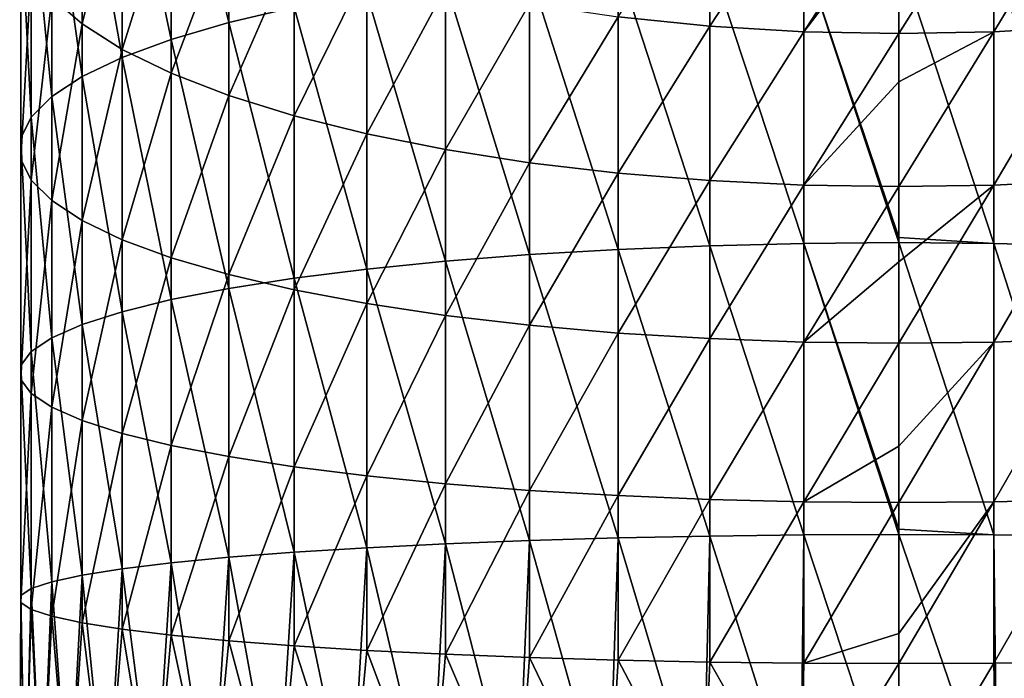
# Model space of a CAD drawing. Header units: metres. Extents: x -109 to 109, y -342 to 116.
# Tile 146 of 213: x -90 to -75, y 41 to 50. Entities that reach past the tile are written whole.
import ezdxf

# ---------------------------------------------------------------- set-up
doc = ezdxf.new("R2010")
doc.units = ezdxf.units.M
doc.layers.add('solid_505140_SW0001', color=7, linetype='CONTINUOUS')

msp = doc.modelspace()

# ---------------------------------------------------------------- linework, layer by layer
at = {"layer": 'solid_505140_SW0001'}
for points in [[(-86.408104, 50.419952, 7.091843), (-86.408104, 54.28355, 6.061704), (-87.259956, 53.954533, 4.990505)], [(-86.408104, 50.419952, 7.091843), (-85.440094, 50.646084, 8.088429), (-86.408104, 54.28355, 6.061704)], [(-87.259956, 50.171986, 5.999032), (-87.259956, 53.954533, 4.990505), (-87.985657, 53.600399, 3.837543)], [(-87.259956, 50.171986, 5.999032), (-86.408104, 50.419952, 7.091843), (-87.259956, 53.954533, 4.990505)], [(-87.985657, 49.905094, 4.82281), (-87.985657, 53.600399, 3.837543), (-88.576698, 53.225307, 2.616335)], [(-87.985657, 49.905094, 4.82281), (-87.259956, 50.171986, 5.999032), (-87.985657, 53.600399, 3.837543)], [(-88.576698, 50.399712, -6.583096), (-89.026154, 50.79137, -5.307961), (-88.576698, 53.240417, -7.573406)], [(-88.576698, 49.622406, 3.576966), (-88.576698, 53.225307, 2.616335), (-89.026154, 52.833652, 1.341201)], [(-88.576698, 50.399712, -6.583096), (-88.576698, 53.240417, -7.573406), (-87.985657, 52.775024, -8.763133)], [(-88.576698, 49.622406, 3.576966), (-87.985657, 49.905094, 4.82281), (-88.576698, 53.225307, 2.616335)], [(-89.026154, 49.327232, 2.276106), (-89.026154, 52.833652, 1.341201), (-89.328743, 52.430023, 0.027088)], [(-89.026154, 49.327232, 2.276106), (-88.576698, 49.622406, 3.576966), (-89.026154, 52.833652, 1.341201)], [(-87.985657, 50.02462, -7.804303), (-88.576698, 50.399712, -6.583096), (-87.985657, 52.775024, -8.763133)], [(-87.985657, 50.02462, -7.804303), (-87.985657, 52.775024, -8.763133), (-87.259956, 52.335636, -9.886374)], [(-79.294617, 50.368206, -14.915895), (-80.650917, 50.50539, -14.565195), (-79.294617, 52.585667, -15.880501)], [(-79.294617, 50.368206, -14.915895), (-79.294617, 52.585667, -15.880501), (-77.905548, 52.487072, -16.085777)], [(-75.094452, 50.285244, -15.127972), (-75.094452, 52.487072, -16.085777), (-73.705383, 52.585667, -15.880501)], [(-73.705383, 50.368206, -14.915895), (-75.094452, 50.285244, -15.127972), (-73.705383, 52.585667, -15.880501)], [(-89.328743, 49.023037, 0.935482), (-89.328743, 52.430023, 0.027088), (-89.480934, 52.019157, -1.310595)], [(-89.328743, 49.023037, 0.935482), (-89.026154, 49.327232, 2.276106), (-89.328743, 52.430023, 0.027088)], [(-77.905548, 50.285244, -15.127972), (-79.294617, 50.368206, -14.915895), (-77.905548, 52.487072, -16.085777)], [(-77.905548, 50.285244, -15.127972), (-77.905548, 52.487072, -16.085777), (-76.5, 52.454079, -16.154472)], [(-76.5, 52.123783, -15.998151), (-77.905548, 50.285244, -15.127972), (-76.5, 52.454079, -16.154472)], [(-75.094452, 52.487072, -16.085777), (-76.5, 50.257484, -15.198941), (-76.5, 52.123783, -15.998151)], [(-75.094452, 50.285244, -15.127972), (-76.5, 50.257484, -15.198941), (-75.094452, 52.487072, -16.085777)], [(-87.259956, 49.67049, -8.957265), (-87.985657, 50.02462, -7.804303), (-87.259956, 52.335636, -9.886374)], [(-87.259956, 49.67049, -8.957265), (-87.259956, 52.335636, -9.886374), (-86.408104, 51.92741, -10.92996)], [(-89.480934, 48.713387, -0.429188), (-89.480934, 52.019157, -1.310595), (-89.480934, 51.605865, -2.656166)], [(-89.480934, 48.713387, -0.429188), (-89.328743, 49.023037, 0.935482), (-89.480934, 52.019157, -1.310595)], [(-76.5, 52.123783, -15.998151), (-76.5, 50.257484, -15.198941), (-77.905548, 50.285244, -15.127972)], [(-86.408104, 49.341473, -10.028465), (-87.259956, 49.67049, -8.957265), (-86.408104, 51.92741, -10.92996)], [(-86.408104, 49.341473, -10.028465), (-86.408104, 51.92741, -10.92996), (-85.440094, 51.55513, -11.881657)], [(-89.480934, 48.401909, -1.801905), (-89.480934, 51.605865, -2.656166), (-89.328743, 51.194996, -3.993849)], [(-89.480934, 48.401909, -1.801905), (-89.480934, 48.713387, -0.429188), (-89.480934, 51.605865, -2.656166)], [(-85.440094, 49.041424, -11.005343), (-86.408104, 49.341473, -10.028465), (-85.440094, 51.55513, -11.881657)], [(-85.440094, 49.041424, -11.005343), (-85.440094, 51.55513, -11.881657), (-84.367264, 51.223156, -12.730306)], [(-77.905548, 47.155968, 12.288404), (-77.905548, 51.417439, 11.487867), (-79.294617, 51.367046, 11.265786)], [(-76.5, 47.24445, 12.352188), (-76.5, 51.434299, 11.562184), (-77.905548, 51.417439, 11.487867)], [(-76.5, 47.167225, 12.363775), (-76.5, 47.24445, 12.352188), (-77.905548, 51.417439, 11.487867)], [(-77.905548, 47.155968, 12.288404), (-76.5, 47.167225, 12.363775), (-77.905548, 51.417439, 11.487867)], [(-75.094452, 47.155968, 12.288404), (-76.5, 51.434299, 11.562184), (-76.5, 47.24445, 12.352188)], [(-75.094452, 47.155968, 12.288404), (-75.094452, 51.417439, 11.487867), (-76.5, 51.434299, 11.562184)], [(-73.705383, 47.12233, 12.063176), (-73.705383, 51.367046, 11.265786), (-75.094452, 51.417439, 11.487867)], [(-75.094452, 47.155968, 12.288404), (-73.705383, 47.12233, 12.063176), (-75.094452, 51.417439, 11.487867)], [(-80.650917, 47.066708, 11.690731), (-80.650917, 51.283718, 10.898545), (-81.958557, 51.168427, 10.39045)], [(-79.294617, 47.12233, 12.063176), (-79.294617, 51.367046, 11.265786), (-80.650917, 51.283718, 10.898545)], [(-80.650917, 47.066708, 11.690731), (-79.294617, 47.12233, 12.063176), (-80.650917, 51.283718, 10.898545)], [(-79.294617, 47.12233, 12.063176), (-77.905548, 47.155968, 12.288404), (-79.294617, 51.367046, 11.265786)], [(-89.328743, 48.092255, -3.166575), (-89.480934, 48.401909, -1.801905), (-89.328743, 51.194996, -3.993849)], [(-89.328743, 48.092255, -3.166575), (-89.328743, 51.194996, -3.993849), (-89.026154, 50.79137, -5.307961)], [(-84.367264, 48.773865, -11.876448), (-85.440094, 49.041424, -11.005343), (-84.367264, 51.223156, -12.730306)], [(-84.367264, 48.773865, -11.876448), (-84.367264, 51.223156, -12.730306), (-83.202202, 50.935387, -13.465958)], [(-81.958557, 46.989746, 11.175435), (-81.958557, 51.168427, 10.39045), (-83.202202, 51.02253, 9.747458)], [(-81.958557, 46.989746, 11.175435), (-80.650917, 47.066708, 11.690731), (-81.958557, 51.168427, 10.39045)], [(-83.202202, 46.892357, 10.523331), (-83.202202, 51.02253, 9.747458), (-84.367264, 50.847733, 8.977107)], [(-83.202202, 46.892357, 10.523331), (-81.958557, 46.989746, 11.175435), (-83.202202, 51.02253, 9.747458)], [(-84.367264, 46.775673, 9.742063), (-84.367264, 50.847733, 8.977107), (-85.440094, 50.646084, 8.088429)], [(-83.202202, 48.541931, -12.631564), (-84.367264, 48.773865, -11.876448), (-83.202202, 50.935387, -13.465958)], [(-84.367264, 46.775673, 9.742063), (-83.202202, 46.892357, 10.523331), (-84.367264, 50.847733, 8.977107)], [(-83.202202, 48.541931, -12.631564), (-83.202202, 50.935387, -13.465958), (-81.958557, 50.695194, -14.079987)], [(-89.026154, 47.788059, -4.507199), (-89.328743, 48.092255, -3.166575), (-89.026154, 50.79137, -5.307961)], [(-89.026154, 47.788059, -4.507199), (-89.026154, 50.79137, -5.307961), (-88.576698, 50.399712, -6.583096)], [(-81.958557, 48.348343, -13.261841), (-83.202202, 48.541931, -12.631564), (-81.958557, 50.695194, -14.079987)], [(-81.958557, 48.348343, -13.261841), (-81.958557, 50.695194, -14.079987), (-80.650917, 50.50539, -14.565195)], [(-85.440094, 46.641071, 8.84079), (-85.440094, 50.646084, 8.088429), (-86.408104, 50.419952, 7.091843)], [(-85.440094, 46.641071, 8.84079), (-84.367264, 46.775673, 9.742063), (-85.440094, 50.646084, 8.088429)], [(-88.576698, 47.492889, -5.808058), (-89.026154, 47.788059, -4.507199), (-88.576698, 50.399712, -6.583096)], [(-88.576698, 47.492889, -5.808058), (-88.576698, 50.399712, -6.583096), (-87.985657, 50.02462, -7.804303)], [(-86.408104, 46.490124, 7.83008), (-86.408104, 50.419952, 7.091843), (-87.259956, 50.171986, 5.999032)], [(-86.408104, 46.490124, 7.83008), (-85.440094, 46.641071, 8.84079), (-86.408104, 50.419952, 7.091843)], [(-80.650917, 48.19537, -13.759889), (-81.958557, 48.348343, -13.261841), (-80.650917, 50.50539, -14.565195)], [(-80.650917, 48.19537, -13.759889), (-80.650917, 50.50539, -14.565195), (-79.294617, 50.368206, -14.915895)], [(-79.294617, 48.084801, -14.119866), (-80.650917, 48.19537, -13.759889), (-79.294617, 50.368206, -14.915895)], [(-79.294617, 48.084801, -14.119866), (-79.294617, 50.368206, -14.915895), (-77.905548, 50.285244, -15.127972)], [(-77.905548, 48.017937, -14.337556), (-79.294617, 48.084801, -14.119866), (-77.905548, 50.285244, -15.127972)], [(-77.905548, 48.017937, -14.337556), (-77.905548, 50.285244, -15.127972), (-76.5, 50.257484, -15.198941)], [(-76.5, 49.544643, -14.929836), (-77.905548, 48.017937, -14.337556), (-76.5, 50.257484, -15.198941)], [(-75.094452, 50.285244, -15.127972), (-76.5, 49.544643, -14.929836), (-76.5, 50.257484, -15.198941)], [(-75.094452, 50.285244, -15.127972), (-76.5, 47.995564, -14.410403), (-76.5, 49.544643, -14.929836)], [(-75.094452, 48.017937, -14.337556), (-76.5, 47.995564, -14.410403), (-75.094452, 50.285244, -15.127972)], [(-75.094452, 48.017937, -14.337556), (-75.094452, 50.285244, -15.127972), (-73.705383, 50.368206, -14.915895)], [(-73.705383, 48.084801, -14.119866), (-75.094452, 48.017937, -14.337556), (-73.705383, 50.368206, -14.915895)], [(-87.259956, 46.3246, 6.721782), (-87.259956, 50.171986, 5.999032), (-87.985657, 49.905094, 4.82281)], [(-87.259956, 46.3246, 6.721782), (-86.408104, 46.490124, 7.83008), (-87.259956, 50.171986, 5.999032)], [(-87.985657, 47.210197, -7.053903), (-88.576698, 47.492889, -5.808058), (-87.985657, 50.02462, -7.804303)], [(-87.985657, 47.210197, -7.053903), (-87.985657, 50.02462, -7.804303), (-87.259956, 49.67049, -8.957265)], [(-87.985657, 46.146442, 5.528891), (-87.985657, 49.905094, 4.82281), (-88.576698, 49.622406, 3.576966)], [(-87.985657, 46.146442, 5.528891), (-87.259956, 46.3246, 6.721782), (-87.985657, 49.905094, 4.82281)], [(-87.259956, 46.943306, -8.230125), (-87.985657, 47.210197, -7.053903), (-87.259956, 49.67049, -8.957265)], [(-87.259956, 46.943306, -8.230125), (-87.259956, 49.67049, -8.957265), (-86.408104, 49.341473, -10.028465)], [(-88.576698, 45.957741, 4.26539), (-88.576698, 49.622406, 3.576966), (-89.026154, 49.327232, 2.276106)], [(-88.576698, 45.957741, 4.26539), (-87.985657, 46.146442, 5.528891), (-88.576698, 49.622406, 3.576966)], [(-76.5, 49.544643, -14.929836), (-76.5, 47.995564, -14.410403), (-77.905548, 48.017937, -14.337556)], [(-89.026154, 45.760704, 2.946095), (-89.026154, 49.327232, 2.276106), (-89.328743, 49.023037, 0.935482)], [(-89.026154, 45.760704, 2.946095), (-88.576698, 45.957741, 4.26539), (-89.026154, 49.327232, 2.276106)], [(-86.408104, 46.695339, -9.322935), (-87.259956, 46.943306, -8.230125), (-86.408104, 49.341473, -10.028465)], [(-86.408104, 46.695339, -9.322935), (-86.408104, 49.341473, -10.028465), (-85.440094, 49.041424, -11.005343)], [(-89.328743, 45.557644, 1.586473), (-89.328743, 49.023037, 0.935482), (-89.480934, 48.713387, -0.429188)], [(-89.328743, 45.557644, 1.586473), (-89.026154, 45.760704, 2.946095), (-89.328743, 49.023037, 0.935482)], [(-85.440094, 46.469208, -10.319522), (-86.408104, 46.695339, -9.322935), (-85.440094, 49.041424, -11.005343)], [(-85.440094, 46.469208, -10.319522), (-85.440094, 49.041424, -11.005343), (-84.367264, 48.773865, -11.876448)], [(-89.480934, 45.350945, 0.202462), (-89.480934, 48.713387, -0.429188), (-89.480934, 48.401909, -1.801905)], [(-89.480934, 45.350945, 0.202462), (-89.328743, 45.557644, 1.586473), (-89.480934, 48.713387, -0.429188)], [(-84.367264, 46.267563, -11.2082), (-85.440094, 46.469208, -10.319522), (-84.367264, 48.773865, -11.876448)], [(-84.367264, 46.267563, -11.2082), (-84.367264, 48.773865, -11.876448), (-83.202202, 48.541931, -12.631564)], [(-83.202202, 46.092766, -11.978551), (-84.367264, 46.267563, -11.2082), (-83.202202, 48.541931, -12.631564)], [(-83.202202, 46.092766, -11.978551), (-83.202202, 48.541931, -12.631564), (-81.958557, 48.348343, -13.261841)], [(-89.480934, 45.143024, -1.189708), (-89.480934, 48.401909, -1.801905), (-89.328743, 48.092255, -3.166575)], [(-89.480934, 45.143024, -1.189708), (-89.480934, 45.350945, 0.202462), (-89.480934, 48.401909, -1.801905)], [(-81.958557, 45.946865, -12.621544), (-83.202202, 46.092766, -11.978551), (-81.958557, 48.348343, -13.261841)], [(-81.958557, 45.946865, -12.621544), (-81.958557, 48.348343, -13.261841), (-80.650917, 48.19537, -13.759889)], [(-89.328743, 44.936325, -2.573719), (-89.480934, 45.143024, -1.189708), (-89.328743, 48.092255, -3.166575)], [(-89.328743, 44.936325, -2.573719), (-89.328743, 48.092255, -3.166575), (-89.026154, 47.788059, -4.507199)], [(-80.650917, 45.831577, -13.129639), (-81.958557, 45.946865, -12.621544), (-80.650917, 48.19537, -13.759889)], [(-80.650917, 45.831577, -13.129639), (-80.650917, 48.19537, -13.759889), (-79.294617, 48.084801, -14.119866)], [(-79.294617, 45.748249, -13.49688), (-80.650917, 45.831577, -13.129639), (-79.294617, 48.084801, -14.119866)], [(-79.294617, 45.748249, -13.49688), (-79.294617, 48.084801, -14.119866), (-77.905548, 48.017937, -14.337556)], [(-75.094452, 45.697857, -13.71896), (-75.094452, 48.017937, -14.337556), (-73.705383, 48.084801, -14.119866)], [(-73.705383, 45.748249, -13.49688), (-75.094452, 45.697857, -13.71896), (-73.705383, 48.084801, -14.119866)], [(-77.905548, 45.697857, -13.71896), (-79.294617, 45.748249, -13.49688), (-77.905548, 48.017937, -14.337556)], [(-77.905548, 45.697857, -13.71896), (-77.905548, 48.017937, -14.337556), (-76.5, 47.995564, -14.410403)], [(-76.5, 46.88221, -14.090374), (-77.905548, 45.697857, -13.71896), (-76.5, 47.995564, -14.410403)], [(-75.094452, 48.017937, -14.337556), (-76.5, 46.88221, -14.090374), (-76.5, 47.995564, -14.410403)], [(-75.094452, 48.017937, -14.337556), (-76.5, 45.680992, -13.793278), (-76.5, 46.88221, -14.090374)], [(-75.094452, 45.697857, -13.71896), (-76.5, 45.680992, -13.793278), (-75.094452, 48.017937, -14.337556)], [(-89.026154, 44.733265, -3.933341), (-89.328743, 44.936325, -2.573719), (-89.026154, 47.788059, -4.507199)], [(-89.026154, 44.733265, -3.933341), (-89.026154, 47.788059, -4.507199), (-88.576698, 47.492889, -5.808058)], [(-88.576698, 44.536232, -5.252636), (-89.026154, 44.733265, -3.933341), (-88.576698, 47.492889, -5.808058)], [(-88.576698, 44.536232, -5.252636), (-88.576698, 47.492889, -5.808058), (-87.985657, 47.210197, -7.053903)], [(-87.985657, 44.347527, -6.516137), (-88.576698, 44.536232, -5.252636), (-87.985657, 47.210197, -7.053903)], [(-87.985657, 44.347527, -6.516137), (-87.985657, 47.210197, -7.053903), (-87.259956, 46.943306, -8.230125)], [(-75.094452, 47.155968, 12.288404), (-76.5, 47.24445, 12.352188), (-76.5, 47.167225, 12.363775)], [(-80.650917, 42.802254, 12.165244), (-80.650917, 47.066708, 11.690731), (-81.958557, 46.989746, 11.175435)], [(-79.294617, 42.829861, 12.540807), (-79.294617, 47.12233, 12.063176), (-80.650917, 47.066708, 11.690731)], [(-80.650917, 42.802254, 12.165244), (-79.294617, 42.829861, 12.540807), (-80.650917, 47.066708, 11.690731)], [(-77.905548, 42.846554, 12.76792), (-77.905548, 47.155968, 12.288404), (-79.294617, 47.12233, 12.063176)], [(-79.294617, 42.829861, 12.540807), (-77.905548, 42.846554, 12.76792), (-79.294617, 47.12233, 12.063176)], [(-76.5, 42.934345, 12.83782), (-76.5, 47.167225, 12.363775), (-77.905548, 47.155968, 12.288404)], [(-76.5, 42.852142, 12.843922), (-76.5, 42.934345, 12.83782), (-77.905548, 47.155968, 12.288404)], [(-77.905548, 42.846554, 12.76792), (-76.5, 42.852142, 12.843922), (-77.905548, 47.155968, 12.288404)], [(-75.094452, 42.846554, 12.76792), (-76.5, 47.167225, 12.363775), (-76.5, 42.934345, 12.83782)], [(-75.094452, 42.846554, 12.76792), (-75.094452, 47.155968, 12.288404), (-76.5, 47.167225, 12.363775)], [(-73.705383, 42.829861, 12.540807), (-73.705383, 47.12233, 12.063176), (-75.094452, 47.155968, 12.288404)], [(-75.094452, 42.846554, 12.76792), (-73.705383, 42.829861, 12.540807), (-75.094452, 47.155968, 12.288404)], [(-87.259956, 44.169373, -7.709028), (-87.985657, 44.347527, -6.516137), (-87.259956, 46.943306, -8.230125)], [(-87.259956, 44.169373, -7.709028), (-87.259956, 46.943306, -8.230125), (-86.408104, 46.695339, -9.322935)], [(-83.202202, 42.715717, 10.988072), (-83.202202, 46.892357, 10.523331), (-84.367264, 46.775673, 9.742063)], [(-81.958557, 42.764057, 11.645636), (-81.958557, 46.989746, 11.175435), (-83.202202, 46.892357, 10.523331)], [(-83.202202, 42.715717, 10.988072), (-81.958557, 42.764057, 11.645636), (-83.202202, 46.892357, 10.523331)], [(-81.958557, 42.764057, 11.645636), (-80.650917, 42.802254, 12.165244), (-81.958557, 46.989746, 11.175435)], [(-84.367264, 42.657806, 10.200265), (-84.367264, 46.775673, 9.742063), (-85.440094, 46.641071, 8.84079)], [(-84.367264, 42.657806, 10.200265), (-83.202202, 42.715717, 10.988072), (-84.367264, 46.775673, 9.742063)], [(-76.5, 46.88221, -14.090374), (-76.5, 45.680992, -13.793278), (-77.905548, 45.697857, -13.71896)], [(-86.408104, 44.003849, -8.817326), (-87.259956, 44.169373, -7.709028), (-86.408104, 46.695339, -9.322935)], [(-86.408104, 44.003849, -8.817326), (-86.408104, 46.695339, -9.322935), (-85.440094, 46.469208, -10.319522)], [(-85.440094, 42.590996, 9.291449), (-85.440094, 46.641071, 8.84079), (-86.408104, 46.490124, 7.83008)], [(-85.440094, 42.590996, 9.291449), (-84.367264, 42.657806, 10.200265), (-85.440094, 46.641071, 8.84079)], [(-86.408104, 42.516079, 8.272279), (-86.408104, 46.490124, 7.83008), (-87.259956, 46.3246, 6.721782)], [(-86.408104, 42.516079, 8.272279), (-85.440094, 42.590996, 9.291449), (-86.408104, 46.490124, 7.83008)], [(-85.440094, 43.852898, -9.828036), (-86.408104, 44.003849, -8.817326), (-85.440094, 46.469208, -10.319522)], [(-85.440094, 43.852898, -9.828036), (-85.440094, 46.469208, -10.319522), (-84.367264, 46.267563, -11.2082)], [(-87.259956, 42.433926, 7.154705), (-87.259956, 46.3246, 6.721782), (-87.985657, 46.146442, 5.528891)], [(-87.259956, 42.433926, 7.154705), (-86.408104, 42.516079, 8.272279), (-87.259956, 46.3246, 6.721782)], [(-84.367264, 43.718296, -10.729308), (-85.440094, 43.852898, -9.828036), (-84.367264, 46.267563, -11.2082)], [(-84.367264, 43.718296, -10.729308), (-84.367264, 46.267563, -11.2082), (-83.202202, 46.092766, -11.978551)], [(-87.985657, 42.345501, 5.951828), (-87.985657, 46.146442, 5.528891), (-88.576698, 45.957741, 4.26539)], [(-87.985657, 42.345501, 5.951828), (-87.259956, 42.433926, 7.154705), (-87.985657, 46.146442, 5.528891)], [(-83.202202, 43.601612, -11.510576), (-84.367264, 43.718296, -10.729308), (-83.202202, 46.092766, -11.978551)], [(-83.202202, 43.601612, -11.510576), (-83.202202, 46.092766, -11.978551), (-81.958557, 45.946865, -12.621544)], [(-88.576698, 42.251842, 4.677752), (-88.576698, 45.957741, 4.26539), (-89.026154, 45.760704, 2.946095)], [(-88.576698, 42.251842, 4.677752), (-87.985657, 42.345501, 5.951828), (-88.576698, 45.957741, 4.26539)], [(-81.958557, 43.504223, -12.162682), (-83.202202, 43.601612, -11.510576), (-81.958557, 45.946865, -12.621544)], [(-81.958557, 43.504223, -12.162682), (-81.958557, 45.946865, -12.621544), (-80.650917, 45.831577, -13.129639)], [(-89.026154, 42.154049, 3.347414), (-89.026154, 45.760704, 2.946095), (-89.328743, 45.557644, 1.586473)], [(-89.026154, 42.154049, 3.347414), (-88.576698, 42.251842, 4.677752), (-89.026154, 45.760704, 2.946095)], [(-80.650917, 43.427261, -12.677977), (-81.958557, 43.504223, -12.162682), (-80.650917, 45.831577, -13.129639)], [(-80.650917, 43.427261, -12.677977), (-80.650917, 45.831577, -13.129639), (-79.294617, 45.748249, -13.49688)], [(-79.294617, 43.371639, -13.050422), (-80.650917, 43.427261, -12.677977), (-79.294617, 45.748249, -13.49688)], [(-79.294617, 43.371639, -13.050422), (-79.294617, 45.748249, -13.49688), (-77.905548, 45.697857, -13.71896)], [(-75.094452, 43.338001, -13.27565), (-75.094452, 45.697857, -13.71896), (-73.705383, 45.748249, -13.49688)], [(-73.705383, 43.371639, -13.050422), (-75.094452, 43.338001, -13.27565), (-73.705383, 45.748249, -13.49688)], [(-77.905548, 43.338001, -13.27565), (-79.294617, 43.371639, -13.050422), (-77.905548, 45.697857, -13.71896)], [(-77.905548, 43.338001, -13.27565), (-77.905548, 45.697857, -13.71896), (-76.5, 45.680992, -13.793278)], [(-76.5, 44.156742, -13.486152), (-77.905548, 43.338001, -13.27565), (-76.5, 45.680992, -13.793278)], [(-75.094452, 45.697857, -13.71896), (-76.5, 44.156742, -13.486152), (-76.5, 45.680992, -13.793278)], [(-75.094452, 45.697857, -13.71896), (-76.5, 43.326744, -13.351021), (-76.5, 44.156742, -13.486152)], [(-75.094452, 43.338001, -13.27565), (-76.5, 43.326744, -13.351021), (-75.094452, 45.697857, -13.71896)], [(-89.328743, 42.053265, 1.976411), (-89.328743, 45.557644, 1.586473), (-89.480934, 45.350945, 0.202462)], [(-89.328743, 42.053265, 1.976411), (-89.026154, 42.154049, 3.347414), (-89.328743, 45.557644, 1.586473)], [(-89.480934, 41.950672, 0.580817), (-89.480934, 45.350945, 0.202462), (-89.480934, 45.143024, -1.189708)], [(-89.480934, 41.950672, 0.580817), (-89.328743, 42.053265, 1.976411), (-89.480934, 45.350945, 0.202462)], [(-89.480934, 41.847477, -0.823007), (-89.480934, 45.143024, -1.189708), (-89.328743, 44.936325, -2.573719)], [(-89.480934, 41.847477, -0.823007), (-89.480934, 41.950672, 0.580817), (-89.480934, 45.143024, -1.189708)], [(-89.328743, 41.744888, -2.218601), (-89.480934, 41.847477, -0.823007), (-89.328743, 44.936325, -2.573719)], [(-89.328743, 41.744888, -2.218601), (-89.328743, 44.936325, -2.573719), (-89.026154, 44.733265, -3.933341)], [(-89.026154, 41.644104, -3.589605), (-89.328743, 41.744888, -2.218601), (-89.026154, 44.733265, -3.933341)], [(-89.026154, 41.644104, -3.589605), (-89.026154, 44.733265, -3.933341), (-88.576698, 44.536232, -5.252636)], [(-88.576698, 41.54631, -4.919943), (-89.026154, 41.644104, -3.589605), (-88.576698, 44.536232, -5.252636)], [(-88.576698, 41.54631, -4.919943), (-88.576698, 44.536232, -5.252636), (-87.985657, 44.347527, -6.516137)], [(-87.985657, 41.452652, -6.194018), (-88.576698, 41.54631, -4.919943), (-87.985657, 44.347527, -6.516137)], [(-87.985657, 41.452652, -6.194018), (-87.985657, 44.347527, -6.516137), (-87.259956, 44.169373, -7.709028)], [(-87.259956, 41.364227, -7.396895), (-87.985657, 41.452652, -6.194018), (-87.259956, 44.169373, -7.709028)], [(-87.259956, 41.364227, -7.396895), (-87.259956, 44.169373, -7.709028), (-86.408104, 44.003849, -8.817326)], [(-76.5, 44.156742, -13.486152), (-76.5, 43.326744, -13.351021), (-77.905548, 43.338001, -13.27565)], [(-86.408104, 41.282074, -8.514469), (-87.259956, 41.364227, -7.396895), (-86.408104, 44.003849, -8.817326)], [(-86.408104, 41.282074, -8.514469), (-86.408104, 44.003849, -8.817326), (-85.440094, 43.852898, -9.828036)], [(-85.440094, 41.207153, -9.533639), (-86.408104, 41.282074, -8.514469), (-85.440094, 43.852898, -9.828036)], [(-85.440094, 41.207153, -9.533639), (-85.440094, 43.852898, -9.828036), (-84.367264, 43.718296, -10.729308)], [(-84.367264, 41.140347, -10.442455), (-85.440094, 41.207153, -9.533639), (-84.367264, 43.718296, -10.729308)], [(-84.367264, 41.140347, -10.442455), (-84.367264, 43.718296, -10.729308), (-83.202202, 43.601612, -11.510576)], [(-83.202202, 41.082436, -11.230263), (-84.367264, 41.140347, -10.442455), (-83.202202, 43.601612, -11.510576)], [(-83.202202, 41.082436, -11.230263), (-83.202202, 43.601612, -11.510576), (-81.958557, 43.504223, -12.162682)], [(-81.958557, 41.034096, -11.887826), (-83.202202, 41.082436, -11.230263), (-81.958557, 43.504223, -12.162682)], [(-81.958557, 41.034096, -11.887826), (-81.958557, 43.504223, -12.162682), (-80.650917, 43.427261, -12.677977)], [(-80.650917, 40.995899, -12.407434), (-81.958557, 41.034096, -11.887826), (-80.650917, 43.427261, -12.677977)], [(-80.650917, 40.995899, -12.407434), (-80.650917, 43.427261, -12.677977), (-79.294617, 43.371639, -13.050422)], [(-79.294617, 40.968292, -12.782997), (-80.650917, 40.995899, -12.407434), (-79.294617, 43.371639, -13.050422)], [(-79.294617, 40.968292, -12.782997), (-79.294617, 43.371639, -13.050422), (-77.905548, 43.338001, -13.27565)], [(-77.905548, 40.951595, -13.010111), (-79.294617, 40.968292, -12.782997), (-77.905548, 43.338001, -13.27565)], [(-77.905548, 40.951595, -13.010111), (-77.905548, 43.338001, -13.27565), (-76.5, 43.326744, -13.351021)], [(-76.5, 41.388985, -13.12177), (-77.905548, 40.951595, -13.010111), (-76.5, 43.326744, -13.351021)], [(-75.094452, 43.338001, -13.27565), (-76.5, 41.388985, -13.12177), (-76.5, 43.326744, -13.351021)], [(-75.094452, 43.338001, -13.27565), (-76.5, 40.946011, -13.086112), (-76.5, 41.388985, -13.12177)], [(-75.094452, 40.951595, -13.010111), (-76.5, 40.946011, -13.086112), (-75.094452, 43.338001, -13.27565)], [(-75.094452, 40.951595, -13.010111), (-75.094452, 43.338001, -13.27565), (-73.705383, 43.371639, -13.050422)], [(-73.705383, 40.968292, -12.782997), (-75.094452, 40.951595, -13.010111), (-73.705383, 43.371639, -13.050422)], [(-79.392769, 38.599998, 12.674063), (-79.294617, 42.829861, 12.540807), (-80.650917, 42.802254, 12.165244)], [(-79.392769, 38.599998, 12.674063), (-77.955536, 38.599998, 12.918259), (-79.294617, 42.829861, 12.540807)], [(-77.955536, 38.599998, 12.918259), (-77.905548, 42.846554, 12.76792), (-79.294617, 42.829861, 12.540807)], [(-77.955536, 38.599998, 12.918259), (-76.5, 38.599998, 13), (-77.905548, 42.846554, 12.76792)], [(-76.5, 38.599998, 13), (-76.5, 42.852142, 12.843922), (-77.905548, 42.846554, 12.76792)], [(-75.094452, 42.846554, 12.76792), (-76.5, 42.934345, 12.83782), (-76.5, 42.852142, 12.843922)], [(-75.044464, 38.599998, 12.918259), (-76.5, 42.852142, 12.843922), (-76.5, 38.599998, 13)], [(-75.044464, 38.599998, 12.918259), (-75.094452, 42.846554, 12.76792), (-76.5, 42.852142, 12.843922)], [(-75.044464, 38.599998, 12.918259), (-73.705383, 42.829861, 12.540807), (-75.094452, 42.846554, 12.76792)], [(-75.044464, 38.599998, 12.918259), (-73.607231, 38.599998, 12.674063), (-73.705383, 42.829861, 12.540807)], [(-83.41642, 38.599998, 11.007415), (-83.202202, 42.715717, 10.988072), (-84.367264, 42.657806, 10.200265)], [(-83.41642, 38.599998, 11.007415), (-82.140488, 38.599998, 11.712595), (-83.202202, 42.715717, 10.988072)], [(-82.140488, 38.599998, 11.712595), (-81.958557, 42.764057, 11.645636), (-83.202202, 42.715717, 10.988072)], [(-82.140488, 38.599998, 11.712595), (-80.793625, 38.599998, 12.270483), (-81.958557, 42.764057, 11.645636)], [(-80.793625, 38.599998, 12.270483), (-80.650917, 42.802254, 12.165244), (-81.958557, 42.764057, 11.645636)], [(-80.793625, 38.599998, 12.270483), (-79.392769, 38.599998, 12.674063), (-80.650917, 42.802254, 12.165244)], [(-85.69239, 38.599998, 9.192389), (-85.440094, 42.590996, 9.291449), (-86.408104, 42.516079, 8.272279)], [(-85.69239, 38.599998, 9.192389), (-84.60537, 38.599998, 10.163809), (-85.440094, 42.590996, 9.291449)], [(-84.60537, 38.599998, 10.163809), (-84.367264, 42.657806, 10.200265), (-85.440094, 42.590996, 9.291449)], [(-84.60537, 38.599998, 10.163809), (-83.41642, 38.599998, 11.007415), (-84.367264, 42.657806, 10.200265)], [(-87.507416, 38.599998, 6.916417), (-87.259956, 42.433926, 7.154705), (-87.985657, 42.345501, 5.951828)], [(-87.507416, 38.599998, 6.916417), (-86.663811, 38.599998, 8.105368), (-87.259956, 42.433926, 7.154705)], [(-86.663811, 38.599998, 8.105368), (-86.408104, 42.516079, 8.272279), (-87.259956, 42.433926, 7.154705)], [(-86.663811, 38.599998, 8.105368), (-85.69239, 38.599998, 9.192389), (-86.408104, 42.516079, 8.272279)], [(-88.770485, 38.599998, 4.293628), (-88.576698, 42.251842, 4.677752), (-89.026154, 42.154049, 3.347414)], [(-88.770485, 38.599998, 4.293628), (-88.212593, 38.599998, 5.640489), (-88.576698, 42.251842, 4.677752)], [(-88.212593, 38.599998, 5.640489), (-87.985657, 42.345501, 5.951828), (-88.576698, 42.251842, 4.677752)], [(-88.212593, 38.599998, 5.640489), (-87.507416, 38.599998, 6.916417), (-87.985657, 42.345501, 5.951828)], [(-89.174065, 38.599998, 2.892772), (-89.026154, 42.154049, 3.347414), (-89.328743, 42.053265, 1.976411)], [(-89.174065, 38.599998, 2.892772), (-88.770485, 38.599998, 4.293628), (-89.026154, 42.154049, 3.347414)], [(-89.5, 38.599998), (-89.480934, 41.950672, 0.580817), (-89.480934, 41.847477, -0.823007)], [(-89.5, 38.599998), (-89.418259, 38.599998, 1.455538), (-89.480934, 41.950672, 0.580817)], [(-89.418259, 38.599998, 1.455538), (-89.328743, 42.053265, 1.976411), (-89.480934, 41.950672, 0.580817)], [(-89.418259, 38.599998, 1.455538), (-89.174065, 38.599998, 2.892772), (-89.328743, 42.053265, 1.976411)], [(-89.418259, 38.599998, -1.455538), (-89.5, 38.599998), (-89.480934, 41.847477, -0.823007)], [(-89.418259, 38.599998, -1.455538), (-89.480934, 41.847477, -0.823007), (-89.328743, 41.744888, -2.218601)], [(-89.174065, 38.599998, -2.892772), (-89.418259, 38.599998, -1.455538), (-89.328743, 41.744888, -2.218601)], [(-89.174065, 38.599998, -2.892772), (-89.328743, 41.744888, -2.218601), (-89.026154, 41.644104, -3.589605)], [(-88.770485, 38.599998, -4.293628), (-89.174065, 38.599998, -2.892772), (-89.026154, 41.644104, -3.589605)], [(-88.770485, 38.599998, -4.293628), (-89.026154, 41.644104, -3.589605), (-88.576698, 41.54631, -4.919943)], [(-88.212593, 38.599998, -5.640489), (-88.770485, 38.599998, -4.293628), (-88.576698, 41.54631, -4.919943)], [(-88.212593, 38.599998, -5.640489), (-88.576698, 41.54631, -4.919943), (-87.985657, 41.452652, -6.194018)], [(-87.507416, 38.599998, -6.916417), (-88.212593, 38.599998, -5.640489), (-87.985657, 41.452652, -6.194018)], [(-87.507416, 38.599998, -6.916417), (-87.985657, 41.452652, -6.194018), (-87.259956, 41.364227, -7.396895)], [(-86.663811, 38.599998, -8.105368), (-87.507416, 38.599998, -6.916417), (-87.259956, 41.364227, -7.396895)], [(-86.663811, 38.599998, -8.105368), (-87.259956, 41.364227, -7.396895), (-86.408104, 41.282074, -8.514469)], [(-76.5, 41.388985, -13.12177), (-76.5, 40.946011, -13.086112), (-77.905548, 40.951595, -13.010111)], [(-85.69239, 38.599998, -9.192389), (-86.663811, 38.599998, -8.105368), (-86.408104, 41.282074, -8.514469)], [(-85.69239, 38.599998, -9.192389), (-86.408104, 41.282074, -8.514469), (-85.440094, 41.207153, -9.533639)], [(-84.60537, 38.599998, -10.163809), (-85.69239, 38.599998, -9.192389), (-85.440094, 41.207153, -9.533639)], [(-84.60537, 38.599998, -10.163809), (-85.440094, 41.207153, -9.533639), (-84.367264, 41.140347, -10.442455)], [(-83.41642, 38.599998, -11.007415), (-84.60537, 38.599998, -10.163809), (-84.367264, 41.140347, -10.442455)], [(-83.41642, 38.599998, -11.007415), (-84.367264, 41.140347, -10.442455), (-83.202202, 41.082436, -11.230263)], [(-82.140488, 38.599998, -11.712595), (-83.41642, 38.599998, -11.007415), (-83.202202, 41.082436, -11.230263)], [(-82.140488, 38.599998, -11.712595), (-83.202202, 41.082436, -11.230263), (-81.958557, 41.034096, -11.887826)], [(-80.793625, 38.599998, -12.270483), (-82.140488, 38.599998, -11.712595), (-81.958557, 41.034096, -11.887826)], [(-80.793625, 38.599998, -12.270483), (-81.958557, 41.034096, -11.887826), (-80.650917, 40.995899, -12.407434)], [(-79.392769, 38.599998, -12.674063), (-80.793625, 38.599998, -12.270483), (-80.650917, 40.995899, -12.407434)], [(-79.392769, 38.599998, -12.674063), (-80.650917, 40.995899, -12.407434), (-79.294617, 40.968292, -12.782997)], [(-77.955536, 38.599998, -12.918259), (-79.392769, 38.599998, -12.674063), (-79.294617, 40.968292, -12.782997)], [(-77.955536, 38.599998, -12.918259), (-79.294617, 40.968292, -12.782997), (-77.905548, 40.951595, -13.010111)], [(-77.955536, 38.599998, -12.918259), (-77.905548, 40.951595, -13.010111), (-76.5, 40.946011, -13.086112)], [(-76.5, 38.599998, -13), (-77.955536, 38.599998, -12.918259), (-76.5, 40.946011, -13.086112)], [(-75.094452, 40.951595, -13.010111), (-76.5, 38.599998, -13), (-76.5, 40.946011, -13.086112)], [(-75.044464, 38.599998, -12.918259), (-76.5, 38.599998, -13), (-75.094452, 40.951595, -13.010111)], [(-75.044464, 38.599998, -12.918259), (-75.094452, 40.951595, -13.010111), (-73.705383, 40.968292, -12.782997)], [(-73.607231, 38.599998, -12.674063), (-75.044464, 38.599998, -12.918259), (-73.705383, 40.968292, -12.782997)]]:
    msp.add_3dface(points, dxfattribs=at)

doc.saveas('drawing.dxf')
